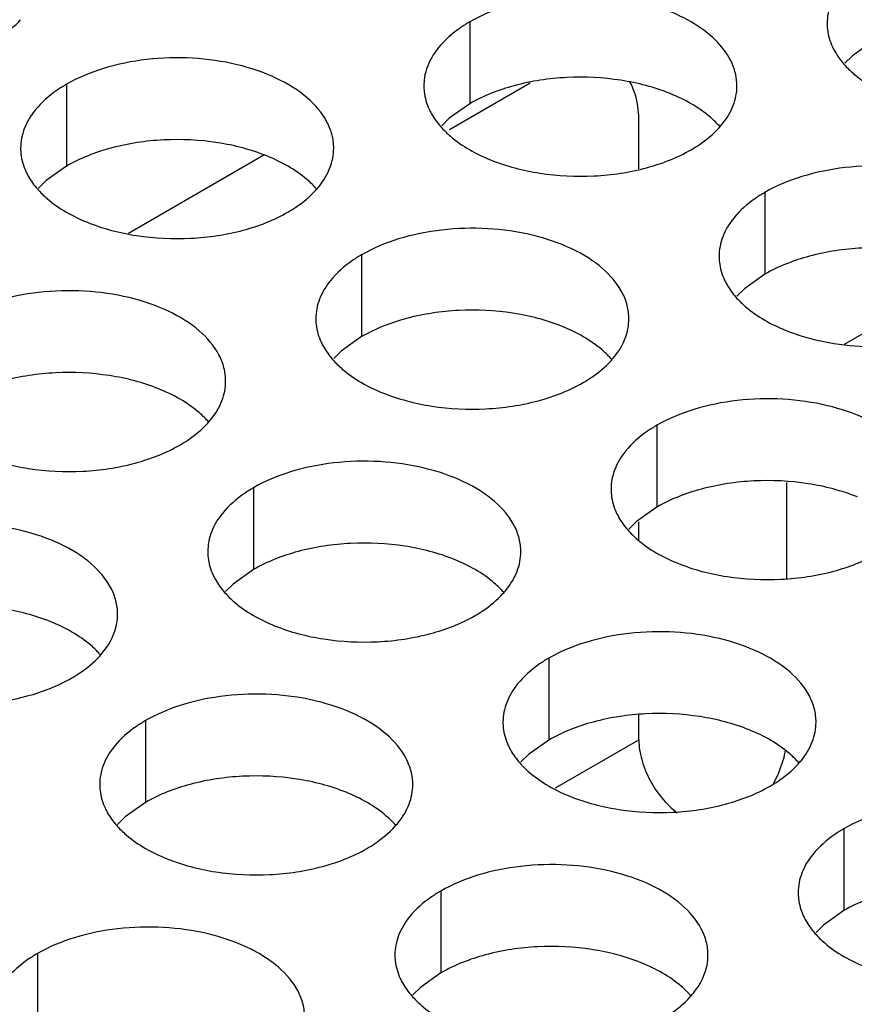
# Model space of a CAD drawing. Header units: inches. Extents: x 0 to 34, y 0 to 22.
# Tile 127 of 164: x 17.194 to 17.327, y 19.853 to 20.01. Entities that reach past the tile are written whole.
import ezdxf

# ---------------------------------------------------------------- set-up
doc = ezdxf.new("R2010")
doc.units = ezdxf.units.IN
doc.header["$LTSCALE"] = 1.87
doc.header["$MEASUREMENT"] = 0
doc.layers.get('0').update_dxf_attribs({"linetype": 'CONTINUOUS'})
doc.layers.add('02___PRT_ALL_AXES', color=7, linetype='CONTINUOUS')

msp = doc.modelspace()

# ---------------------------------------------------------------- linework, layer by layer
at = {"color": 7, "linetype": 'CONTINUOUS'}
for p, q in [((17.2751036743, 19.9996061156), (17.262214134, 19.9921638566)), ((17.2924745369, 19.9859233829), (17.2924745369, 19.9935635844)), ((17.3253372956, 19.9579584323), (17.3314349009, 19.9614791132)), ((17.3160447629, 19.935851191), (17.3160447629, 19.9205470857)), ((17.2924745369, 19.9266116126), (17.2924745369, 19.9295685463)), ((17.2924745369, 19.8947856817), (17.2924745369, 19.8987592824)), ((17.2791667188, 19.8871019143), (17.2924745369, 19.8947856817)), ((17.3156986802, 19.892062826), (17.3146943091, 19.8892068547))]:
    msp.add_line(p, q, dxfattribs=at)
at = {"color": 3, "linetype": 'CONTINUOUS'}
msp.add_line((17.2325953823, 19.9881271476), (17.2109726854, 19.9756424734), dxfattribs=at)
at = {"color": 7, "linetype": 'CONTINUOUS'}
for centre, radius, start, end in [((17.3029796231, 19.895147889), 0.013087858, 346.3659627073, 351.0223559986), ((17.2990508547, 19.8964361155), 0.0172331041, 329.5209484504, 335.1970722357)]:
    msp.add_arc(centre, radius, start, end, dxfattribs=at)
for points, knots in [([(17.2924745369, 19.9935635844), (17.2924745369, 19.9941638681), (17.2923674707, 19.9963392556), (17.2917958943, 19.9985353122), (17.2910037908, 19.9999052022)], [0, 0, 0, 0, 0.2750194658, 1, 1, 1, 1]), ([(17.2924745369, 19.8947856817), (17.2924745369, 19.8937319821), (17.2928422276, 19.8915053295), (17.2945318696, 19.8873211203), (17.296775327, 19.8844990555), (17.298614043, 19.883149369)], [0, 0, 0, 0, 0.2339607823, 0.4935534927, 1, 1, 1, 1])]:
    msp.add_open_spline(points, degree=3, knots=knots, dxfattribs=at)
at = {"layer": '02___PRT_ALL_AXES', "color": 7, "linetype": 'CONTINUOUS'}
for p, q in [((17.2654654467, 20.009403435), (17.2654654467, 19.9963399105)), ((17.3298605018, 20.0063025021), (17.3266063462, 20.0039860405)), ((17.3266063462, 20.0039860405), (17.3253950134, 20.0027953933)), ((17.2010703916, 19.9994408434), (17.2010703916, 19.986377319)), ((17.2654654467, 19.9963399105), (17.2622112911, 19.994023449)), ((17.2622112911, 19.994023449), (17.2609999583, 19.9928328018)), ((17.2010703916, 19.986377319), (17.197816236, 19.9840608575)), ((17.197816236, 19.9840608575), (17.1966049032, 19.9828702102)), ((17.3126058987, 19.9821851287), (17.3126058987, 19.9691216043)), ((17.2482108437, 19.9722225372), (17.2482108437, 19.9591590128)), ((17.3126058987, 19.9691216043), (17.3093517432, 19.9668051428)), ((17.3093517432, 19.9668051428), (17.3081404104, 19.9656144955)), ((17.2482108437, 19.9591590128), (17.2449566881, 19.9568425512)), ((17.2449566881, 19.9568425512), (17.2437453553, 19.955651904)), ((17.2953512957, 19.945004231), (17.2953512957, 19.9319407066)), ((17.2309562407, 19.9350416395), (17.2309562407, 19.921978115)), ((17.2953512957, 19.9319407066), (17.2920971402, 19.929624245)), ((17.2920971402, 19.929624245), (17.2908858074, 19.9284335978)), ((17.2309562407, 19.921978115), (17.2277020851, 19.9196616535)), ((17.2277020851, 19.9196616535), (17.2264907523, 19.9184710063)), ((17.2780966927, 19.9078233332), (17.2780966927, 19.8947598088)), ((17.2137016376, 19.8978607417), (17.2137016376, 19.8847972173)), ((17.2780966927, 19.8947598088), (17.2748425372, 19.8924433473)), ((17.2748425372, 19.8924433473), (17.2736312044, 19.8912527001)), ((17.2137016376, 19.8847972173), (17.2104474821, 19.8824807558)), ((17.2104474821, 19.8824807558), (17.2092361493, 19.8812901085)), ((17.3252371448, 19.880605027), (17.3252371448, 19.8675415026)), ((17.2608420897, 19.8706424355), (17.2608420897, 19.8575789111)), ((17.3252371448, 19.8675415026), (17.3219829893, 19.8652250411)), ((17.3219829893, 19.8652250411), (17.3207716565, 19.8640343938)), ((17.1964470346, 19.860679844), (17.1964470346, 19.8476163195)), ((17.2608420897, 19.8575789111), (17.2575879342, 19.8552624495)), ((17.2575879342, 19.8552624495), (17.2563766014, 19.8540718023))]:
    msp.add_line(p, q, dxfattribs=at)
at = {"layer": '02___PRT_ALL_AXES', "color": 3, "linetype": 'CONTINUOUS'}
for centre, radius, start, end in [((17.2665339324, 19.9992006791), 0.0083899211, 171.4043707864, 179.9620567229), ((17.2952022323, 20.0016737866), 0.0136346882, 317.6962685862, 321.0162667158), ((17.2308071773, 19.991711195), 0.0136346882, 317.6962685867, 321.0162667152), ((17.2779476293, 19.9644928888), 0.0136346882, 317.6962685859, 321.0162667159), ((17.2135525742, 19.9545302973), 0.0136346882, 317.696268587, 321.0162667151), ((17.2606930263, 19.9273119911), 0.0136346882, 317.6962685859, 321.0162667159), ((17.1962979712, 19.9173493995), 0.0136346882, 317.6962685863, 321.0162667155), ((17.3078334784, 19.9000936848), 0.0136346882, 317.6962685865, 321.0162667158), ((17.2434384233, 19.8901310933), 0.0136346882, 317.6962685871, 321.0162667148), ((17.2905788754, 19.8629127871), 0.0136346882, 317.6962685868, 321.0162667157)]:
    msp.add_arc(centre, radius, start, end, dxfattribs=at)
for points, knots in [([(17.3248804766, 20.0152595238), (17.3241577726, 20.0143657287), (17.3229823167, 20.0124495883), (17.3225395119, 20.0102269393), (17.3225390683, 20.0091688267)], [0, 0, 0, 0, 0.520681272, 1, 1, 1, 1]), ([(17.3081422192, 19.9991869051), (17.3081427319, 20.0004098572), (17.3075440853, 20.0030138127), (17.3050716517, 20.0064374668), (17.3013049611, 20.0093308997), (17.2964727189, 20.0115831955), (17.2908470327, 20.0130846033), (17.2827716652, 20.0139643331), (17.2765284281, 20.0133438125), (17.2725776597, 20.0122788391)], [0, 0, 0, 0, 0.0871581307, 0.1838717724, 0.2953869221, 0.4222109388, 0.5615122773, 0.7083837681, 1, 1, 1, 1]), ([(17.2725776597, 20.0122788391), (17.2719266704, 20.0121033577), (17.2694745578, 20.0113661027), (17.2670994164, 20.0103468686), (17.2654654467, 20.009403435)], [0, 0, 0, 0, 0.2632664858, 1, 1, 1, 1]), ([(17.1892852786, 20.00624542), (17.189721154, 20.006497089), (17.1913313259, 20.0074983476), (17.1928133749, 20.0087215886), (17.1937507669, 20.0097525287)], [0, 0, 0, 0, 0.2653620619, 1, 1, 1, 1]), ([(17.2654654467, 20.009403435), (17.2649643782, 20.0091141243), (17.263138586, 20.0079664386), (17.2614784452, 20.0065250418), (17.2604854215, 20.0052969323)], [0, 0, 0, 0, 0.2681225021, 1, 1, 1, 1]), ([(17.3225390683, 20.0091688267), (17.3225389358, 20.0088528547), (17.3226106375, 20.0075669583), (17.3229817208, 20.0063033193), (17.3233900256, 20.0054231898)], [0, 0, 0, 0, 0.2456633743, 1, 1, 1, 1]), ([(17.2604854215, 20.0052969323), (17.2601851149, 20.0049255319), (17.2591356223, 20.0034755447), (17.2584344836, 20.0017531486), (17.2582382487, 20.000454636)], [0, 0, 0, 0, 0.2666968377, 1, 1, 1, 1]), ([(17.3233900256, 20.0054231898), (17.3235022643, 20.0051812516), (17.3240095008, 20.0041937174), (17.3246680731, 20.0032872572), (17.3252227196, 20.00265285)], [0, 0, 0, 0, 0.2404086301, 1, 1, 1, 1]), ([(17.2437471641, 19.9892243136), (17.2437474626, 19.9899362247), (17.2435590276, 19.9913954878), (17.2424081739, 19.9943064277), (17.2394841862, 19.9976676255), (17.2344635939, 20.0007170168), (17.2281959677, 20.0028168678), (17.221169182, 20.0038027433), (17.2139432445, 20.0036060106), (17.2071128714, 20.0022377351), (17.202920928, 20.00050932), (17.2010703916, 19.9994408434)], [0, 0, 0, 0, 0.0428834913, 0.0875237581, 0.1869142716, 0.3042190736, 0.4379395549, 0.5823561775, 0.7295584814, 0.8712822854, 1, 1, 1, 1]), ([(17.3252227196, 20.00265285), (17.3257012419, 20.0021055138), (17.3280059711, 19.9998526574), (17.3308944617, 19.9982666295), (17.3331987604, 19.9973349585)], [0, 0, 0, 0, 0.2263074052, 1, 1, 1, 1]), ([(17.2010703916, 19.9994408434), (17.2005693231, 19.9991515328), (17.1987435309, 19.9980038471), (17.1970833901, 19.9965624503), (17.1960903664, 19.9953343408)], [0, 0, 0, 0, 0.2681225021, 1, 1, 1, 1]), ([(17.2581440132, 19.9992062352), (17.2581438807, 19.9988902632), (17.2582155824, 19.9976043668), (17.2585866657, 19.9963407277), (17.2589949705, 19.9954605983)], [0, 0, 0, 0, 0.2456633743, 1, 1, 1, 1]), ([(17.3058008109, 19.9930962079), (17.3065235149, 19.993990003), (17.3076989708, 19.9959061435), (17.3081417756, 19.9981287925), (17.3081422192, 19.9991869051)], [0, 0, 0, 0, 0.520681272, 1, 1, 1, 1]), ([(17.1960903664, 19.9953343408), (17.1953676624, 19.9944405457), (17.1941922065, 19.9925244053), (17.1937494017, 19.9903017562), (17.1937489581, 19.9892436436)], [0, 0, 0, 0, 0.520681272, 1, 1, 1, 1]), ([(17.2589949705, 19.9954605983), (17.2591072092, 19.99521866), (17.2596144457, 19.9942311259), (17.260273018, 19.9933246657), (17.2608276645, 19.9926902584)], [0, 0, 0, 0, 0.2404086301, 1, 1, 1, 1]), ([(17.2608276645, 19.9926902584), (17.2613061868, 19.9921429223), (17.263610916, 19.9898900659), (17.2664994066, 19.988304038), (17.2688037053, 19.987372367)], [0, 0, 0, 0, 0.2263074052, 1, 1, 1, 1]), ([(17.3008207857, 19.9889897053), (17.3012566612, 19.9892413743), (17.302866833, 19.9902426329), (17.3043488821, 19.9914658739), (17.3052862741, 19.992496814)], [0, 0, 0, 0, 0.2653620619, 1, 1, 1, 1]), ([(17.1937489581, 19.9892436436), (17.1937488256, 19.9889276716), (17.1938205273, 19.9876417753), (17.1941916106, 19.9863781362), (17.1945999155, 19.9854980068)], [0, 0, 0, 0, 0.2456633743, 1, 1, 1, 1]), ([(17.2414057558, 19.9831336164), (17.2421284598, 19.9840274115), (17.2433039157, 19.9859435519), (17.2437467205, 19.988166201), (17.2437471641, 19.9892243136)], [0, 0, 0, 0, 0.520681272, 1, 1, 1, 1]), ([(17.2688037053, 19.987372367), (17.271322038, 19.9863541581), (17.276804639, 19.9849430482), (17.2852776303, 19.9845340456), (17.2935116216, 19.9857531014), (17.2986062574, 19.9877110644), (17.3008207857, 19.9889897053)], [0, 0, 0, 0, 0.2471885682, 0.5098846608, 0.7673009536, 1, 1, 1, 1]), ([(17.3552826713, 19.9719685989), (17.3552829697, 19.97268051), (17.3550945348, 19.9741397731), (17.3539436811, 19.977050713), (17.3510196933, 19.9804119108), (17.345999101, 19.9834613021), (17.3397314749, 19.9855611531), (17.3327046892, 19.9865470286), (17.3254787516, 19.9863502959), (17.3186483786, 19.9849820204), (17.3144564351, 19.9832536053), (17.3126058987, 19.9821851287)], [0, 0, 0, 0, 0.0428834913, 0.0875237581, 0.1869142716, 0.3042190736, 0.4379395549, 0.5823561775, 0.7295584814, 0.8712822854, 1, 1, 1, 1]), ([(17.1945999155, 19.9854980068), (17.1947121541, 19.9852560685), (17.1952193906, 19.9842685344), (17.1958779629, 19.9833620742), (17.1964326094, 19.9827276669)], [0, 0, 0, 0, 0.2404086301, 1, 1, 1, 1]), ([(17.1964326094, 19.9827276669), (17.1969111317, 19.9821803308), (17.1992158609, 19.9799274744), (17.2021043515, 19.9783414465), (17.2044086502, 19.9774097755)], [0, 0, 0, 0, 0.2263074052, 1, 1, 1, 1]), ([(17.2364257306, 19.9790271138), (17.2368616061, 19.9792787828), (17.2384717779, 19.9802800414), (17.239953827, 19.9815032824), (17.240891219, 19.9825342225)], [0, 0, 0, 0, 0.2653620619, 1, 1, 1, 1]), ([(17.3126058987, 19.9821851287), (17.3121048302, 19.9818958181), (17.310279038, 19.9807481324), (17.3086188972, 19.9793067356), (17.3076258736, 19.9780786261)], [0, 0, 0, 0, 0.2681225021, 1, 1, 1, 1]), ([(17.2044086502, 19.9774097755), (17.2069269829, 19.9763915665), (17.212409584, 19.9749804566), (17.2208825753, 19.9745714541), (17.2291165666, 19.9757905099), (17.2342112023, 19.9777484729), (17.2364257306, 19.9790271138)], [0, 0, 0, 0, 0.2471885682, 0.5098846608, 0.7673009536, 1, 1, 1, 1]), ([(17.3076258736, 19.9780786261), (17.3069031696, 19.977184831), (17.3057277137, 19.9752686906), (17.3052849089, 19.9730460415), (17.3052844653, 19.9719879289)], [0, 0, 0, 0, 0.520681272, 1, 1, 1, 1]), ([(17.2908876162, 19.9620060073), (17.2908879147, 19.9627179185), (17.2906994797, 19.9641771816), (17.289548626, 19.9670881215), (17.2866246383, 19.9704493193), (17.2816040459, 19.9734987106), (17.2753364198, 19.9755985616), (17.2683096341, 19.976584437), (17.2610836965, 19.9763877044), (17.2542533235, 19.9750194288), (17.2500613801, 19.9732910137), (17.2482108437, 19.9722225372)], [0, 0, 0, 0, 0.0428834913, 0.0875237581, 0.1869142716, 0.3042190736, 0.4379395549, 0.5823561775, 0.7295584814, 0.8712822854, 1, 1, 1, 1]), ([(17.2482108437, 19.9722225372), (17.2477097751, 19.9719332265), (17.245883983, 19.9707855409), (17.2442238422, 19.9693441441), (17.2432308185, 19.9681160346)], [0, 0, 0, 0, 0.2681225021, 1, 1, 1, 1]), ([(17.3052844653, 19.9719879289), (17.3052843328, 19.9716719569), (17.3053560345, 19.9703860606), (17.3057271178, 19.9691224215), (17.3061354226, 19.9682422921)], [0, 0, 0, 0, 0.2456633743, 1, 1, 1, 1]), ([(17.2432308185, 19.9681160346), (17.2425081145, 19.9672222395), (17.2413326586, 19.965306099), (17.2408898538, 19.96308345), (17.2408894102, 19.9620253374)], [0, 0, 0, 0, 0.520681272, 1, 1, 1, 1]), ([(17.3061354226, 19.9682422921), (17.3062476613, 19.9680003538), (17.3067548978, 19.9670128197), (17.3074134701, 19.9661063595), (17.3079681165, 19.9654719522)], [0, 0, 0, 0, 0.2404086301, 1, 1, 1, 1]), ([(17.2264925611, 19.9520434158), (17.2264928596, 19.9527553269), (17.2263044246, 19.9542145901), (17.2251535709, 19.95712553), (17.2222295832, 19.9604867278), (17.2172089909, 19.963536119), (17.2109413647, 19.96563597), (17.203914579, 19.9666218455), (17.1966886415, 19.9664251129), (17.1898582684, 19.9650568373), (17.185666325, 19.9633284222), (17.1838157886, 19.9622599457)], [0, 0, 0, 0, 0.0428834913, 0.0875237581, 0.1869142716, 0.3042190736, 0.4379395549, 0.5823561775, 0.7295584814, 0.8712822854, 1, 1, 1, 1]), ([(17.3079681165, 19.9654719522), (17.3084466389, 19.9649246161), (17.3107513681, 19.9626717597), (17.3136398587, 19.9610857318), (17.3159441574, 19.9601540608)], [0, 0, 0, 0, 0.2263074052, 1, 1, 1, 1]), ([(17.2408894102, 19.9620253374), (17.2408892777, 19.9617093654), (17.2409609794, 19.9604234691), (17.2413320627, 19.95915983), (17.2417403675, 19.9582797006)], [0, 0, 0, 0, 0.2456633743, 1, 1, 1, 1]), ([(17.2885462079, 19.9559153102), (17.2892689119, 19.9568091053), (17.2904443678, 19.9587252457), (17.2908871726, 19.9609478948), (17.2908876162, 19.9620060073)], [0, 0, 0, 0, 0.520681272, 1, 1, 1, 1]), ([(17.3159441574, 19.9601540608), (17.3178951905, 19.9593652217), (17.322098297, 19.9581543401), (17.3308291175, 19.9571553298), (17.337615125, 19.9579025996), (17.3418555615, 19.9591835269)], [0, 0, 0, 0, 0.2399117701, 0.4950119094, 1, 1, 1, 1]), ([(17.2417403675, 19.9582797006), (17.2418526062, 19.9580377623), (17.2423598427, 19.9570502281), (17.243018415, 19.956143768), (17.2435730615, 19.9555093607)], [0, 0, 0, 0, 0.2404086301, 1, 1, 1, 1]), ([(17.2435730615, 19.9555093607), (17.2440515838, 19.9549620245), (17.246356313, 19.9527091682), (17.2492448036, 19.9511231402), (17.2515491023, 19.9501914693)], [0, 0, 0, 0, 0.2263074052, 1, 1, 1, 1]), ([(17.2835661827, 19.9518088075), (17.2840020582, 19.9520604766), (17.28561223, 19.9530617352), (17.2870942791, 19.9542849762), (17.2880316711, 19.9553159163)], [0, 0, 0, 0, 0.2653620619, 1, 1, 1, 1]), ([(17.2241511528, 19.9459527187), (17.2248738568, 19.9468465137), (17.2260493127, 19.9487626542), (17.2264921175, 19.9509853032), (17.2264925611, 19.9520434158)], [0, 0, 0, 0, 0.520681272, 1, 1, 1, 1]), ([(17.2515491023, 19.9501914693), (17.254067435, 19.9491732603), (17.259550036, 19.9477621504), (17.2680230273, 19.9473531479), (17.2762570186, 19.9485722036), (17.2813516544, 19.9505301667), (17.2835661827, 19.9518088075)], [0, 0, 0, 0, 0.2471885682, 0.5098846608, 0.7673009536, 1, 1, 1, 1]), ([(17.3380280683, 19.9347877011), (17.3380283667, 19.9354996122), (17.3378399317, 19.9369588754), (17.3366890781, 19.9398698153), (17.3337650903, 19.9432310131), (17.328744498, 19.9462804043), (17.3224768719, 19.9483802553), (17.3154500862, 19.9493661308), (17.3082241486, 19.9491693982), (17.3013937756, 19.9478011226), (17.2972018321, 19.9460727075), (17.2953512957, 19.945004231)], [0, 0, 0, 0, 0.0428834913, 0.0875237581, 0.1869142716, 0.3042190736, 0.4379395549, 0.5823561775, 0.7295584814, 0.8712822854, 1, 1, 1, 1]), ([(17.2191711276, 19.941846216), (17.2196070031, 19.942097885), (17.2212171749, 19.9430991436), (17.222699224, 19.9443223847), (17.223636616, 19.9453533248)], [0, 0, 0, 0, 0.2653620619, 1, 1, 1, 1]), ([(17.2953512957, 19.945004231), (17.2948502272, 19.9447149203), (17.293024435, 19.9435672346), (17.2913642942, 19.9421258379), (17.2903712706, 19.9408977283)], [0, 0, 0, 0, 0.2681225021, 1, 1, 1, 1]), ([(17.1871540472, 19.9402288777), (17.1896723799, 19.9392106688), (17.195154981, 19.9377995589), (17.2036279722, 19.9373905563), (17.2118619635, 19.9386096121), (17.2169565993, 19.9405675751), (17.2191711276, 19.941846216)], [0, 0, 0, 0, 0.2471885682, 0.5098846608, 0.7673009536, 1, 1, 1, 1]), ([(17.2903712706, 19.9408977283), (17.2896485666, 19.9400039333), (17.2884731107, 19.9380877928), (17.2880303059, 19.9358651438), (17.2880298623, 19.9348070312)], [0, 0, 0, 0, 0.520681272, 1, 1, 1, 1]), ([(17.2736330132, 19.9248251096), (17.2736333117, 19.9255370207), (17.2734448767, 19.9269962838), (17.272294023, 19.9299072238), (17.2693700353, 19.9332684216), (17.2643494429, 19.9363178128), (17.2580818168, 19.9384176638), (17.2510550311, 19.9394035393), (17.2438290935, 19.9392068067), (17.2369987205, 19.9378385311), (17.232806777, 19.936110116), (17.2309562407, 19.9350416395)], [0, 0, 0, 0, 0.0428834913, 0.0875237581, 0.1869142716, 0.3042190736, 0.4379395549, 0.5823561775, 0.7295584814, 0.8712822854, 1, 1, 1, 1]), ([(17.2309562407, 19.9350416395), (17.2304551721, 19.9347523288), (17.2286293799, 19.9336046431), (17.2269692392, 19.9321632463), (17.2259762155, 19.9309351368)], [0, 0, 0, 0, 0.2681225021, 1, 1, 1, 1]), ([(17.2880298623, 19.9348070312), (17.2880297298, 19.9344910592), (17.2881014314, 19.9332051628), (17.2884725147, 19.9319415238), (17.2888808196, 19.9310613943)], [0, 0, 0, 0, 0.2456633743, 1, 1, 1, 1]), ([(17.2259762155, 19.9309351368), (17.2252535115, 19.9300413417), (17.2240780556, 19.9281252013), (17.2236352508, 19.9259025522), (17.2236348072, 19.9248444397)], [0, 0, 0, 0, 0.520681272, 1, 1, 1, 1]), ([(17.2888808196, 19.9310613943), (17.2889930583, 19.9308194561), (17.2895002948, 19.9298319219), (17.2901588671, 19.9289254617), (17.2907135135, 19.9282910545)], [0, 0, 0, 0, 0.2404086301, 1, 1, 1, 1]), ([(17.2092379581, 19.9148625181), (17.2092382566, 19.9155744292), (17.2090498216, 19.9170336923), (17.2078989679, 19.9199446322), (17.2049749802, 19.92330583), (17.1999543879, 19.9263552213), (17.1936867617, 19.9284550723), (17.186659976, 19.9294409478), (17.1794340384, 19.9292442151), (17.1726036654, 19.9278759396), (17.168411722, 19.9261475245), (17.1665611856, 19.9250790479)], [0, 0, 0, 0, 0.0428834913, 0.0875237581, 0.1869142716, 0.3042190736, 0.4379395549, 0.5823561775, 0.7295584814, 0.8712822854, 1, 1, 1, 1]), ([(17.2907135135, 19.9282910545), (17.2911920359, 19.9277437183), (17.2934967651, 19.9254908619), (17.2963852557, 19.923904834), (17.2986895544, 19.9229731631)], [0, 0, 0, 0, 0.2263074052, 1, 1, 1, 1]), ([(17.2236348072, 19.9248444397), (17.2236346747, 19.9245284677), (17.2237063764, 19.9232425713), (17.2240774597, 19.9219789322), (17.2244857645, 19.9210988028)], [0, 0, 0, 0, 0.2456633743, 1, 1, 1, 1]), ([(17.2712916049, 19.9187344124), (17.2720143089, 19.9196282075), (17.2731897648, 19.921544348), (17.2736325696, 19.923766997), (17.2736330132, 19.9248251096)], [0, 0, 0, 0, 0.520681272, 1, 1, 1, 1]), ([(17.2986895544, 19.9229731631), (17.3012078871, 19.9219549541), (17.3066904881, 19.9205438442), (17.3151634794, 19.9201348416), (17.3233974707, 19.9213538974), (17.3284921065, 19.9233118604), (17.3307066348, 19.9245905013)], [0, 0, 0, 0, 0.2471885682, 0.5098846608, 0.7673009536, 1, 1, 1, 1]), ([(17.2244857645, 19.9210988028), (17.2245980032, 19.9208568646), (17.2251052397, 19.9198693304), (17.225763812, 19.9189628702), (17.2263184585, 19.9183284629)], [0, 0, 0, 0, 0.2404086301, 1, 1, 1, 1]), ([(17.2263184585, 19.9183284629), (17.2267969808, 19.9177811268), (17.22910171, 19.9155282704), (17.2319902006, 19.9139422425), (17.2342944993, 19.9130105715)], [0, 0, 0, 0, 0.2263074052, 1, 1, 1, 1]), ([(17.2663115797, 19.9146279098), (17.2667474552, 19.9148795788), (17.268357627, 19.9158808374), (17.2698396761, 19.9171040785), (17.270777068, 19.9181350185)], [0, 0, 0, 0, 0.2653620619, 1, 1, 1, 1]), ([(17.2068965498, 19.9087718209), (17.2076192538, 19.909665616), (17.2087947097, 19.9115817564), (17.2092375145, 19.9138044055), (17.2092379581, 19.9148625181)], [0, 0, 0, 0, 0.520681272, 1, 1, 1, 1]), ([(17.2342944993, 19.9130105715), (17.236812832, 19.9119923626), (17.242295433, 19.9105812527), (17.2507684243, 19.9101722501), (17.2590024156, 19.9113913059), (17.2640970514, 19.9133492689), (17.2663115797, 19.9146279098)], [0, 0, 0, 0, 0.2471885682, 0.5098846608, 0.7673009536, 1, 1, 1, 1]), ([(17.3207734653, 19.8976068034), (17.3207737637, 19.8983187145), (17.3205853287, 19.8997779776), (17.3194344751, 19.9026889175), (17.3165104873, 19.9060501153), (17.311489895, 19.9090995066), (17.3052222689, 19.9111993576), (17.2981954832, 19.9121852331), (17.2909695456, 19.9119885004), (17.2841391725, 19.9106202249), (17.2799472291, 19.9088918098), (17.2780966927, 19.9078233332)], [0, 0, 0, 0, 0.0428834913, 0.0875237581, 0.1869142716, 0.3042190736, 0.4379395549, 0.5823561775, 0.7295584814, 0.8712822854, 1, 1, 1, 1]), ([(17.2019165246, 19.9046653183), (17.2023524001, 19.9049169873), (17.2039625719, 19.9059182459), (17.205444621, 19.9071414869), (17.206382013, 19.908172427)], [0, 0, 0, 0, 0.2653620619, 1, 1, 1, 1]), ([(17.2780966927, 19.9078233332), (17.2775956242, 19.9075340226), (17.275769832, 19.9063863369), (17.2741096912, 19.9049449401), (17.2731166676, 19.9037168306)], [0, 0, 0, 0, 0.2681225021, 1, 1, 1, 1]), ([(17.1698994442, 19.90304798), (17.1724177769, 19.9020297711), (17.1779003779, 19.9006186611), (17.1863733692, 19.9002096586), (17.1946073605, 19.9014287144), (17.1997019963, 19.9033866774), (17.2019165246, 19.9046653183)], [0, 0, 0, 0, 0.2471885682, 0.5098846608, 0.7673009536, 1, 1, 1, 1]), ([(17.2731166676, 19.9037168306), (17.2723939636, 19.9028230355), (17.2712185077, 19.9009068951), (17.2707757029, 19.898684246), (17.2707752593, 19.8976261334)], [0, 0, 0, 0, 0.520681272, 1, 1, 1, 1]), ([(17.2563784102, 19.8876442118), (17.2563787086, 19.888356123), (17.2561902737, 19.8898153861), (17.25503942, 19.892726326), (17.2521154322, 19.8960875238), (17.2470948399, 19.8991369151), (17.2408272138, 19.9012367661), (17.2338004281, 19.9022226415), (17.2265744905, 19.9020259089), (17.2197441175, 19.9006576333), (17.215552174, 19.8989292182), (17.2137016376, 19.8978607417)], [0, 0, 0, 0, 0.0428834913, 0.0875237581, 0.1869142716, 0.3042190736, 0.4379395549, 0.5823561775, 0.7295584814, 0.8712822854, 1, 1, 1, 1]), ([(17.2137016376, 19.8978607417), (17.2132005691, 19.897571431), (17.2113747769, 19.8964237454), (17.2097146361, 19.8949823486), (17.2087216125, 19.8937542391)], [0, 0, 0, 0, 0.2681225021, 1, 1, 1, 1]), ([(17.2707752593, 19.8976261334), (17.2707751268, 19.8973101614), (17.2708468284, 19.8960242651), (17.2712179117, 19.894760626), (17.2716262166, 19.8938804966)], [0, 0, 0, 0, 0.2456633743, 1, 1, 1, 1]), ([(17.3184320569, 19.8915161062), (17.3191547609, 19.8924099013), (17.3203302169, 19.8943260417), (17.3207730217, 19.8965486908), (17.3207734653, 19.8976068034)], [0, 0, 0, 0, 0.520681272, 1, 1, 1, 1]), ([(17.2087216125, 19.8937542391), (17.2079989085, 19.892860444), (17.2068234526, 19.8909443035), (17.2063806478, 19.8887216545), (17.2063802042, 19.8876635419)], [0, 0, 0, 0, 0.520681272, 1, 1, 1, 1]), ([(17.2716262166, 19.8938804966), (17.2717384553, 19.8936385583), (17.2722456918, 19.8926510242), (17.2729042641, 19.891744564), (17.2734589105, 19.8911101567)], [0, 0, 0, 0, 0.2404086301, 1, 1, 1, 1]), ([(17.2734589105, 19.8911101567), (17.2739374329, 19.8905628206), (17.2762421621, 19.8883099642), (17.2791306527, 19.8867239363), (17.2814349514, 19.8857922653)], [0, 0, 0, 0, 0.2263074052, 1, 1, 1, 1]), ([(17.3134520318, 19.8874096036), (17.3138879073, 19.8876612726), (17.3154980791, 19.8886625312), (17.3169801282, 19.8898857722), (17.3179175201, 19.8909167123)], [0, 0, 0, 0, 0.2653620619, 1, 1, 1, 1]), ([(17.2063802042, 19.8876635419), (17.2063800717, 19.8873475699), (17.2064517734, 19.8860616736), (17.2068228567, 19.8847980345), (17.2072311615, 19.8839179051)], [0, 0, 0, 0, 0.2456633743, 1, 1, 1, 1]), ([(17.2540370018, 19.8815535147), (17.2547597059, 19.8824473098), (17.2559351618, 19.8843634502), (17.2563779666, 19.8865860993), (17.2563784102, 19.8876442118)], [0, 0, 0, 0, 0.520681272, 1, 1, 1, 1]), ([(17.2814349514, 19.8857922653), (17.2839532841, 19.8847740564), (17.2894358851, 19.8833629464), (17.2979088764, 19.8829539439), (17.3061428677, 19.8841729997), (17.3112375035, 19.8861309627), (17.3134520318, 19.8874096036)], [0, 0, 0, 0, 0.2471885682, 0.5098846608, 0.7673009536, 1, 1, 1, 1]), ([(17.2072311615, 19.8839179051), (17.2073434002, 19.8836759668), (17.2078506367, 19.8826884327), (17.208509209, 19.8817819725), (17.2090638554, 19.8811475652)], [0, 0, 0, 0, 0.2404086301, 1, 1, 1, 1]), ([(17.3679139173, 19.8703884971), (17.3679142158, 19.8711004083), (17.3677257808, 19.8725596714), (17.3665749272, 19.8754706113), (17.3636509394, 19.8788318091), (17.3586303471, 19.8818812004), (17.3523627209, 19.8839810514), (17.3453359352, 19.8849669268), (17.3381099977, 19.8847701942), (17.3312796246, 19.8834019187), (17.3270876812, 19.8816735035), (17.3252371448, 19.880605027)], [0, 0, 0, 0, 0.0428834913, 0.0875237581, 0.1869142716, 0.3042190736, 0.4379395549, 0.5823561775, 0.7295584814, 0.8712822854, 1, 1, 1, 1]), ([(17.2090638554, 19.8811475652), (17.2095423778, 19.880600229), (17.211847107, 19.8783473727), (17.2147355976, 19.8767613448), (17.2170398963, 19.8758296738)], [0, 0, 0, 0, 0.2263074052, 1, 1, 1, 1]), ([(17.2490569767, 19.877447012), (17.2494928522, 19.8776986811), (17.251103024, 19.8786999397), (17.2525850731, 19.8799231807), (17.253522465, 19.8809541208)], [0, 0, 0, 0, 0.2653620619, 1, 1, 1, 1]), ([(17.3252371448, 19.880605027), (17.3247360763, 19.8803157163), (17.3229102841, 19.8791680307), (17.3212501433, 19.8777266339), (17.3202571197, 19.8764985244)], [0, 0, 0, 0, 0.2681225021, 1, 1, 1, 1]), ([(17.2170398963, 19.8758296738), (17.219558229, 19.8748114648), (17.22504083, 19.8734003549), (17.2335138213, 19.8729913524), (17.2417478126, 19.8742104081), (17.2468424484, 19.8761683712), (17.2490569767, 19.877447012)], [0, 0, 0, 0, 0.2471885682, 0.5098846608, 0.7673009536, 1, 1, 1, 1]), ([(17.3202571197, 19.8764985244), (17.3195344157, 19.8756047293), (17.3183589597, 19.8736885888), (17.3179161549, 19.8714659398), (17.3179157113, 19.8704078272)], [0, 0, 0, 0, 0.520681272, 1, 1, 1, 1]), ([(17.3035188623, 19.8604259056), (17.3035191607, 19.8611378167), (17.3033307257, 19.8625970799), (17.3021798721, 19.8655080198), (17.2992558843, 19.8688692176), (17.294235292, 19.8719186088), (17.2879676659, 19.8740184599), (17.2809408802, 19.8750043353), (17.2737149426, 19.8748076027), (17.2668845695, 19.8734393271), (17.2626926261, 19.871710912), (17.2608420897, 19.8706424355)], [0, 0, 0, 0, 0.0428834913, 0.0875237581, 0.1869142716, 0.3042190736, 0.4379395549, 0.5823561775, 0.7295584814, 0.8712822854, 1, 1, 1, 1]), ([(17.2608420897, 19.8706424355), (17.2603410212, 19.8703531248), (17.258515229, 19.8692054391), (17.2568550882, 19.8677640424), (17.2558620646, 19.8665359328)], [0, 0, 0, 0, 0.2681225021, 1, 1, 1, 1]), ([(17.3179157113, 19.8704078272), (17.3179155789, 19.8700918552), (17.3179872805, 19.8688059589), (17.3183583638, 19.8675423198), (17.3187666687, 19.8666621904)], [0, 0, 0, 0, 0.2456633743, 1, 1, 1, 1]), ([(17.2558620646, 19.8665359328), (17.2551393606, 19.8656421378), (17.2539639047, 19.8637259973), (17.2535210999, 19.8615033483), (17.2535206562, 19.8604452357)], [0, 0, 0, 0, 0.520681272, 1, 1, 1, 1]), ([(17.3187666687, 19.8666621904), (17.3188789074, 19.8664202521), (17.3193861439, 19.865432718), (17.3200447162, 19.8645262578), (17.3205993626, 19.8638918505)], [0, 0, 0, 0, 0.2404086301, 1, 1, 1, 1]), ([(17.2391238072, 19.8504633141), (17.2391241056, 19.8511752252), (17.2389356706, 19.8526344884), (17.237784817, 19.8555454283), (17.2348608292, 19.8589066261), (17.2298402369, 19.8619560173), (17.2235726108, 19.8640558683), (17.2165458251, 19.8650417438), (17.2093198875, 19.8648450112), (17.2024895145, 19.8634767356), (17.198297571, 19.8617483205), (17.1964470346, 19.860679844)], [0, 0, 0, 0, 0.0428834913, 0.0875237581, 0.1869142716, 0.3042190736, 0.4379395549, 0.5823561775, 0.7295584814, 0.8712822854, 1, 1, 1, 1]), ([(17.3205993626, 19.8638918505), (17.321077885, 19.8633445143), (17.3233826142, 19.861091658), (17.3262711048, 19.8595056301), (17.3285754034, 19.8585739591)], [0, 0, 0, 0, 0.2263074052, 1, 1, 1, 1]), ([(17.1964470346, 19.860679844), (17.1959459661, 19.8603905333), (17.1941201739, 19.8592428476), (17.1924600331, 19.8578014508), (17.1914670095, 19.8565733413)], [0, 0, 0, 0, 0.2681225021, 1, 1, 1, 1]), ([(17.2535206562, 19.8604452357), (17.2535205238, 19.8601292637), (17.2535922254, 19.8588433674), (17.2539633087, 19.8575797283), (17.2543716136, 19.8566995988)], [0, 0, 0, 0, 0.2456633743, 1, 1, 1, 1]), ([(17.3011774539, 19.8543352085), (17.3019001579, 19.8552290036), (17.3030756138, 19.857145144), (17.3035184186, 19.859367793), (17.3035188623, 19.8604259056)], [0, 0, 0, 0, 0.520681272, 1, 1, 1, 1]), ([(17.2543716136, 19.8566995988), (17.2544838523, 19.8564576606), (17.2549910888, 19.8554701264), (17.2556496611, 19.8545636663), (17.2562043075, 19.853929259)], [0, 0, 0, 0, 0.2404086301, 1, 1, 1, 1]), ([(17.2562043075, 19.853929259), (17.2566828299, 19.8533819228), (17.2589875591, 19.8511290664), (17.2618760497, 19.8495430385), (17.2641803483, 19.8486113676)], [0, 0, 0, 0, 0.2263074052, 1, 1, 1, 1]), ([(17.2961974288, 19.8502287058), (17.2966333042, 19.8504803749), (17.2982434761, 19.8514816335), (17.2997255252, 19.8527048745), (17.3006629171, 19.8537358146)], [0, 0, 0, 0, 0.2653620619, 1, 1, 1, 1])]:
    msp.add_open_spline(points, degree=3, knots=knots, dxfattribs=at)
at = {"layer": '02___PRT_ALL_AXES', "color": 7, "linetype": 'CONTINUOUS'}
for points, knots in [([(17.2974825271, 19.9979572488), (17.2949641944, 19.9989754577), (17.2894815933, 20.0003865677), (17.2810086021, 20.0007955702), (17.2727746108, 19.9995765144), (17.267679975, 19.9976185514), (17.2654654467, 19.9963399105)], [0, 0, 0, 0, 0.2471885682, 0.5098846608, 0.7673009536, 1, 1, 1, 1]), ([(17.3054585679, 19.9926393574), (17.3049800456, 19.9931866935), (17.3026753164, 19.9954395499), (17.2997868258, 19.9970255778), (17.2974825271, 19.9979572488)], [0, 0, 0, 0, 0.2263074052, 1, 1, 1, 1]), ([(17.233087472, 19.9879946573), (17.2305691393, 19.9890128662), (17.2250865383, 19.9904239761), (17.216613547, 19.9908329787), (17.2083795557, 19.9896139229), (17.2032849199, 19.9876559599), (17.2010703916, 19.986377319)], [0, 0, 0, 0, 0.2471885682, 0.5098846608, 0.7673009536, 1, 1, 1, 1]), ([(17.2410635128, 19.9826767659), (17.2405849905, 19.983224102), (17.2382802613, 19.9854769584), (17.2353917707, 19.9870629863), (17.233087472, 19.9879946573)], [0, 0, 0, 0, 0.2263074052, 1, 1, 1, 1]), ([(17.3446229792, 19.9707389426), (17.3421046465, 19.9717571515), (17.3366220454, 19.9731682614), (17.3281490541, 19.973577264), (17.3199150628, 19.9723582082), (17.314820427, 19.9704002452), (17.3126058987, 19.9691216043)], [0, 0, 0, 0, 0.2471885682, 0.5098846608, 0.7673009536, 1, 1, 1, 1]), ([(17.2802279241, 19.960776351), (17.2777095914, 19.96179456), (17.2722269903, 19.9632056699), (17.263753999, 19.9636146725), (17.2555200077, 19.9623956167), (17.2504253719, 19.9604376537), (17.2482108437, 19.9591590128)], [0, 0, 0, 0, 0.2471885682, 0.5098846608, 0.7673009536, 1, 1, 1, 1]), ([(17.2882039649, 19.9554584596), (17.2877254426, 19.9560057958), (17.2854207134, 19.9582586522), (17.2825322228, 19.9598446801), (17.2802279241, 19.960776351)], [0, 0, 0, 0, 0.2263074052, 1, 1, 1, 1]), ([(17.215832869, 19.9508137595), (17.2133145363, 19.9518319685), (17.2078319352, 19.9532430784), (17.199358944, 19.9536520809), (17.1911249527, 19.9524330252), (17.1860303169, 19.9504750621), (17.1838157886, 19.9491964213)], [0, 0, 0, 0, 0.2471885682, 0.5098846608, 0.7673009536, 1, 1, 1, 1]), ([(17.2238089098, 19.9454958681), (17.2233303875, 19.9460432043), (17.2210256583, 19.9482960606), (17.2181371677, 19.9498820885), (17.215832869, 19.9508137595)], [0, 0, 0, 0, 0.2263074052, 1, 1, 1, 1]), ([(17.3273683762, 19.9335580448), (17.3248500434, 19.9345762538), (17.3193674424, 19.9359873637), (17.3108944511, 19.9363963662), (17.3026604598, 19.9351773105), (17.297565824, 19.9332193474), (17.2953512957, 19.9319407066)], [0, 0, 0, 0, 0.2471885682, 0.5098846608, 0.7673009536, 1, 1, 1, 1]), ([(17.2629733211, 19.9235954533), (17.2604549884, 19.9246136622), (17.2549723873, 19.9260247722), (17.246499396, 19.9264337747), (17.2382654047, 19.9252147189), (17.2331707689, 19.9232567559), (17.2309562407, 19.921978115)], [0, 0, 0, 0, 0.2471885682, 0.5098846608, 0.7673009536, 1, 1, 1, 1]), ([(17.2709493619, 19.9182775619), (17.2704708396, 19.918824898), (17.2681661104, 19.9210777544), (17.2652776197, 19.9226637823), (17.2629733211, 19.9235954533)], [0, 0, 0, 0, 0.2263074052, 1, 1, 1, 1]), ([(17.198578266, 19.9136328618), (17.1960599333, 19.9146510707), (17.1905773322, 19.9160621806), (17.182104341, 19.9164711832), (17.1738703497, 19.9152521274), (17.1687757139, 19.9132941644), (17.1665611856, 19.9120155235)], [0, 0, 0, 0, 0.2471885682, 0.5098846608, 0.7673009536, 1, 1, 1, 1]), ([(17.2065543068, 19.9083149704), (17.2060757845, 19.9088623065), (17.2037710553, 19.9111151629), (17.2008825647, 19.9127011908), (17.198578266, 19.9136328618)], [0, 0, 0, 0, 0.2263074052, 1, 1, 1, 1]), ([(17.3101137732, 19.8963771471), (17.3075954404, 19.897395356), (17.3021128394, 19.8988064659), (17.2936398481, 19.8992154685), (17.2854058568, 19.8979964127), (17.280311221, 19.8960384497), (17.2780966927, 19.8947598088)], [0, 0, 0, 0, 0.2471885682, 0.5098846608, 0.7673009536, 1, 1, 1, 1]), ([(17.318089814, 19.8910592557), (17.3176112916, 19.8916065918), (17.3153065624, 19.8938594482), (17.3124180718, 19.8954454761), (17.3101137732, 19.8963771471)], [0, 0, 0, 0, 0.2263074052, 1, 1, 1, 1]), ([(17.2457187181, 19.8864145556), (17.2432003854, 19.8874327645), (17.2377177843, 19.8888438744), (17.229244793, 19.889252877), (17.2210108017, 19.8880338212), (17.2159161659, 19.8860758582), (17.2137016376, 19.8847972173)], [0, 0, 0, 0, 0.2471885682, 0.5098846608, 0.7673009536, 1, 1, 1, 1]), ([(17.2536947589, 19.8810966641), (17.2532162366, 19.8816440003), (17.2509115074, 19.8838968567), (17.2480230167, 19.8854828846), (17.2457187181, 19.8864145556)], [0, 0, 0, 0, 0.2263074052, 1, 1, 1, 1]), ([(17.3572542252, 19.8691588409), (17.3547358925, 19.8701770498), (17.3492532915, 19.8715881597), (17.3407803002, 19.8719971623), (17.3325463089, 19.8707781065), (17.3274516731, 19.8688201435), (17.3252371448, 19.8675415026)], [0, 0, 0, 0, 0.2471885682, 0.5098846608, 0.7673009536, 1, 1, 1, 1]), ([(17.2928591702, 19.8591962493), (17.2903408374, 19.8602144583), (17.2848582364, 19.8616255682), (17.2763852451, 19.8620345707), (17.2681512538, 19.860815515), (17.263056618, 19.8588575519), (17.2608420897, 19.8575789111)], [0, 0, 0, 0, 0.2471885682, 0.5098846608, 0.7673009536, 1, 1, 1, 1]), ([(17.300835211, 19.8538783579), (17.3003566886, 19.8544256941), (17.2980519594, 19.8566785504), (17.2951634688, 19.8582645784), (17.2928591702, 19.8591962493)], [0, 0, 0, 0, 0.2263074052, 1, 1, 1, 1])]:
    msp.add_open_spline(points, degree=3, knots=knots, dxfattribs=at)

doc.saveas('drawing.dxf')
